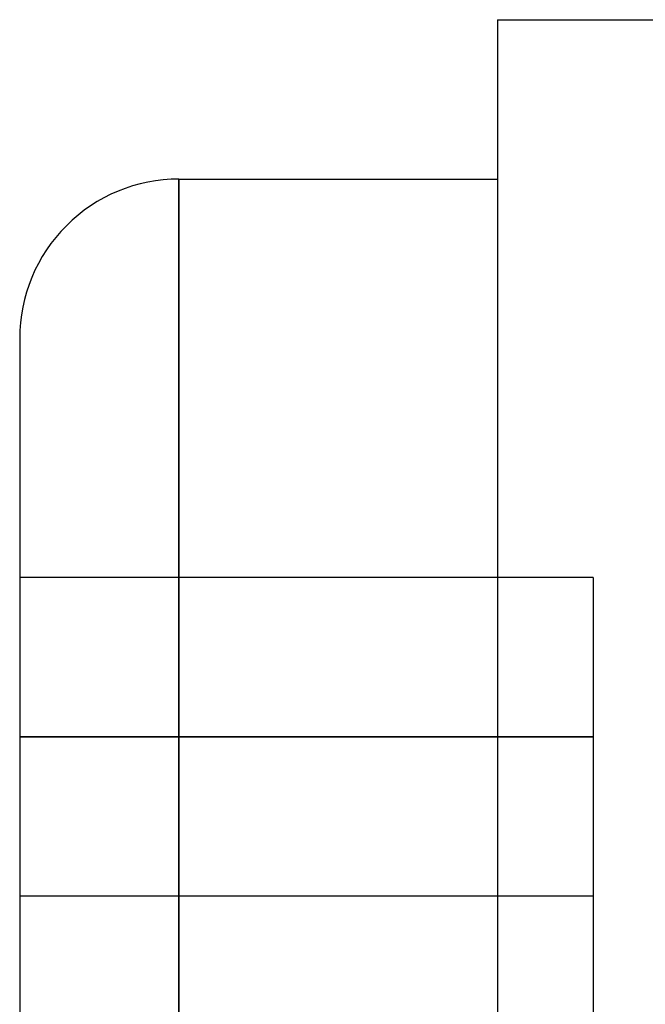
# Model space of a CAD drawing. Header units: millimetres. Extents: x -50 to 1, y 0 to 191.
# Tile 134 of 151: x -11.6 to -9.64, y 180.66 to 183.75. Entities that reach past the tile are written whole.
import ezdxf

# ---------------------------------------------------------------- set-up
doc = ezdxf.new("R2010")
doc.units = ezdxf.units.MM
doc.layers.add('MAIN-2', color=7, linetype='Continuous')

msp = doc.modelspace()

# ---------------------------------------------------------------- linework, layer by layer
at = {"layer": 'MAIN-2'}
for p, q in [((-10.1, 183.75), (-9.6, 183.75)), ((-10.1, 183.75), (-10.1, 177.25)), ((-11.1, 177.7502), (-11.1, 183.25)), ((-11.1, 183.25), (-10.1, 183.25)), ((-11.1, 183.25), (-11.1, 183.2498)), ((-11.1, 183.2498), (-11.1, 177.75)), ((-11.6, 182.7499), (-11.6, 182.75)), ((-11.6, 182.7499), (-11.6, 178.25)), ((-11.6, 182), (-11.6, 182)), ((-9.8, 182), (-11.6, 182)), ((-9.8, 182), (-9.8, 182)), ((-9.8, 182), (-9.8, 181.5)), ((-11.6, 181.5), (-9.8, 181.5)), ((-9.8, 181.5), (-11.6, 181.5)), ((-9.8, 181.5), (-9.8, 181)), ((-11.6, 181), (-11.6, 181)), ((-11.6, 181), (-11.6, 181)), ((-9.8, 181), (-11.6, 181)), ((-9.8, 181), (-9.8, 181)), ((-9.8, 181), (-9.8, 180)), ((-9.8, 181), (-9.8, 181))]:
    msp.add_line(p, q, dxfattribs=at)
msp.add_arc((-11.1, 182.75), 0.5, 90, 180.0001, dxfattribs=at)

doc.saveas('drawing.dxf')
